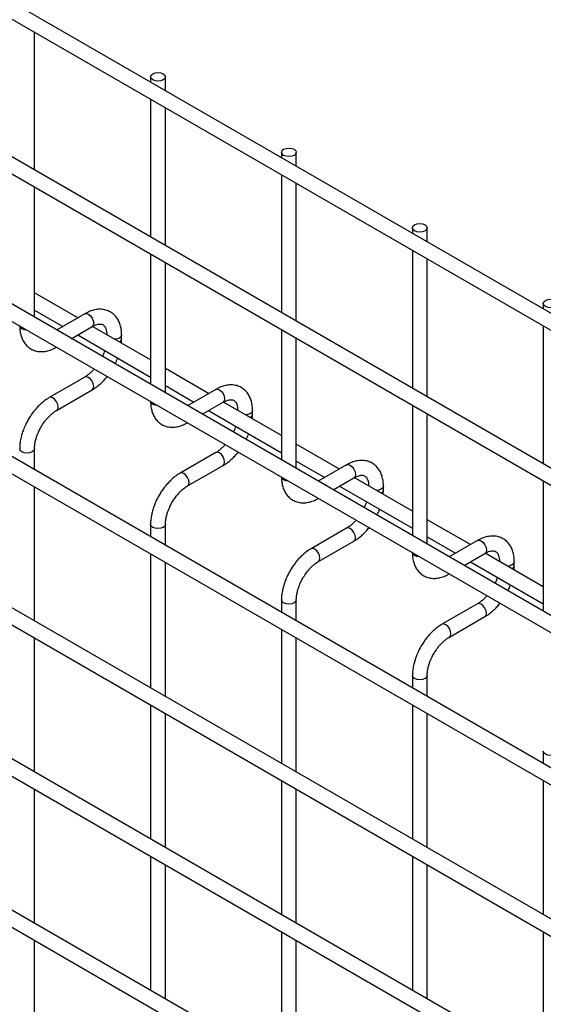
# Model space of a CAD drawing. Header units: inches. Extents: x 0.2 to 10.8, y 0.2 to 8.2.
# Tile 41 of 48: x 9.873 to 10.156, y 6.579 to 7.111. Entities that reach past the tile are written whole.
import ezdxf

# ---------------------------------------------------------------- set-up
doc = ezdxf.new("R2010")
doc.units = ezdxf.units.IN
doc.header["$MEASUREMENT"] = 0

msp = doc.modelspace()

# ---------------------------------------------------------------- linework, layer by layer
for p, q in [((10.57427, 6.71306), (8.10258, 8.13994)), ((8.09858, 8.13301), (10.57027, 6.70614)), ((10.57427, 6.62937), (8.10258, 8.05625)), ((8.09858, 8.04932), (10.57027, 6.62244)), ((8.09858, 7.9697), (10.57027, 6.54283)), ((10.48795, 6.59959), (8.18359, 7.92987)), ((10.57427, 6.46751), (8.10258, 7.89439)), ((8.09858, 7.88746), (10.57027, 6.46058)), ((10.57427, 6.38586), (8.10258, 7.81274)), ((8.09858, 7.80581), (10.57027, 6.37893)), ((10.57427, 6.3042), (8.10258, 7.73108)), ((8.09858, 7.72415), (10.57027, 6.29728)), ((10.57427, 6.22255), (8.10258, 7.64943)), ((8.09858, 7.6425), (10.57027, 6.21562)), ((9.88083, 7.02968), (9.88083, 7.10414)), ((9.94354, 7.08005), (9.94354, 7.07718)), ((9.95154, 7.07256), (9.95154, 7.08005)), ((9.94354, 7.06794), (9.94354, 6.99348)), ((9.95154, 6.98886), (9.95154, 7.06332)), ((10.01425, 7.03923), (10.01425, 7.03636)), ((10.02225, 7.03174), (10.02225, 7.03923)), ((10.01425, 7.02712), (10.01425, 6.95266)), ((9.88083, 6.95007), (9.88083, 7.02045)), ((10.02225, 6.94804), (10.02225, 7.0225)), ((10.08496, 6.9984), (10.08496, 6.99554)), ((10.09296, 6.99092), (10.09296, 6.9984)), ((9.94354, 6.98424), (9.94354, 6.91387)), ((10.08496, 6.9863), (10.08496, 6.91184)), ((9.95154, 6.90925), (9.95154, 6.97962)), ((10.09296, 6.90722), (10.09296, 6.98168)), ((9.90415, 6.94982), (9.88083, 6.96328)), ((10.15567, 6.95758), (10.15567, 6.95471)), ((9.88083, 6.95404), (9.89615, 6.9452)), ((9.90799, 6.95204), (9.89271, 6.94321)), ((9.90071, 6.93859), (9.91199, 6.94511)), ((9.94354, 6.92708), (9.91217, 6.94519)), ((10.15567, 6.94548), (10.15567, 6.87102)), ((9.90415, 6.94058), (9.94354, 6.91784)), ((9.92789, 6.93847), (9.92789, 6.94055)), ((10.01425, 6.94342), (10.01425, 6.87305)), ((10.02225, 6.86843), (10.02225, 6.9388)), ((9.97486, 6.909), (9.95154, 6.92246)), ((9.90799, 6.91786), (9.88879, 6.90678)), ((9.95154, 6.91322), (9.96686, 6.90438)), ((9.89279, 6.89985), (9.91199, 6.91094)), ((9.9787, 6.91122), (9.96342, 6.90239)), ((9.97142, 6.89777), (9.9827, 6.90429)), ((10.01425, 6.88626), (9.98288, 6.90437)), ((10.08496, 6.9026), (10.08496, 6.83223)), ((9.97486, 6.89976), (10.01425, 6.87702)), ((9.9986, 6.89765), (9.9986, 6.89973)), ((10.09296, 6.82761), (10.09296, 6.89798)), ((10.04557, 6.86818), (10.02225, 6.88164)), ((9.88083, 6.86783), (9.88083, 6.87913)), ((9.9787, 6.87704), (9.95951, 6.86596)), ((10.02225, 6.8724), (10.03757, 6.86356)), ((10.04941, 6.8704), (10.03413, 6.86157)), ((9.9635, 6.85903), (9.9827, 6.87012)), ((10.04213, 6.85695), (10.05341, 6.86347)), ((10.08496, 6.84544), (10.05359, 6.86355)), ((10.15567, 6.86178), (10.15567, 6.79141)), ((9.88083, 6.78617), (9.88083, 6.85859)), ((10.04557, 6.85894), (10.08496, 6.8362)), ((10.06931, 6.85683), (10.06931, 6.85891)), ((10.11628, 6.82736), (10.09296, 6.84082)), ((9.94354, 6.83831), (9.94354, 6.83162)), ((9.95154, 6.82701), (9.95154, 6.83831)), ((10.04941, 6.83622), (10.03022, 6.82514)), ((10.03422, 6.81821), (10.05341, 6.8293)), ((10.09296, 6.83158), (10.10828, 6.82274)), ((10.12012, 6.82958), (10.10484, 6.82075)), ((9.94354, 6.82239), (9.94354, 6.74997)), ((10.11284, 6.81613), (10.12412, 6.82265)), ((10.15567, 6.80462), (10.1243, 6.82273)), ((9.95154, 6.74535), (9.95154, 6.81777)), ((10.11628, 6.81812), (10.15567, 6.79538)), ((10.14002, 6.81601), (10.14002, 6.81809)), ((10.01425, 6.79749), (10.01425, 6.7908)), ((10.02225, 6.78619), (10.02225, 6.79749)), ((10.12012, 6.7954), (10.10093, 6.78432)), ((10.10493, 6.77739), (10.12412, 6.78848)), ((10.01425, 6.78157), (10.01425, 6.70915)), ((9.88083, 6.70452), (9.88083, 6.77694)), ((10.02225, 6.70453), (10.02225, 6.77695)), ((10.08496, 6.75667), (10.08496, 6.74998)), ((10.09296, 6.74537), (10.09296, 6.75667)), ((9.94354, 6.74073), (9.94354, 6.66832)), ((10.08496, 6.74075), (10.08496, 6.66833)), ((9.95154, 6.6637), (9.95154, 6.73611)), ((10.09296, 6.66371), (10.09296, 6.73613)), ((10.15567, 6.71585), (10.15567, 6.70916)), ((9.88083, 6.62286), (9.88083, 6.69528)), ((10.01425, 6.69991), (10.01425, 6.6275)), ((10.02225, 6.62288), (10.02225, 6.69529)), ((10.15567, 6.69993), (10.15567, 6.62751)), ((9.94354, 6.65908), (9.94354, 6.58666)), ((10.08496, 6.65909), (10.08496, 6.58668)), ((9.95154, 6.58204), (9.95154, 6.65446)), ((10.09296, 6.58206), (10.09296, 6.65447)), ((10.01425, 6.61826), (10.01425, 6.54584)), ((10.15567, 6.61827), (10.15567, 6.54586)), ((9.88083, 6.54121), (9.88083, 6.61363)), ((10.02225, 6.54122), (10.02225, 6.61364))]:
    msp.add_line(p, q)
at = {"flags": 128}
for points in [[(9.95037, 7.08168), (9.95124, 7.08093), (9.95154, 7.08005), (9.95124, 7.07916), (9.95037, 7.07841), (9.94907, 7.07791), (9.94754, 7.07774), (9.94601, 7.07791), (9.94471, 7.07841), (9.94384, 7.07916), (9.94354, 7.08005), (9.94384, 7.08093), (9.94471, 7.08168), (9.94601, 7.08218), (9.94754, 7.08235), (9.94907, 7.08218), (9.95037, 7.08168)], [(10.02108, 7.04086), (10.02195, 7.04011), (10.02225, 7.03923), (10.02195, 7.03834), (10.02108, 7.03759), (10.01978, 7.03709), (10.01825, 7.03692), (10.01672, 7.03709), (10.01542, 7.03759), (10.01455, 7.03834), (10.01425, 7.03923), (10.01455, 7.04011), (10.01542, 7.04086), (10.01672, 7.04136), (10.01825, 7.04153), (10.01978, 7.04136), (10.02108, 7.04086)], [(10.09179, 7.00004), (10.09266, 6.99929), (10.09296, 6.9984), (10.09266, 6.99752), (10.09179, 6.99677), (10.09049, 6.99627), (10.08896, 6.9961), (10.08743, 6.99627), (10.08613, 6.99677), (10.08527, 6.99752), (10.08496, 6.9984), (10.08527, 6.99929), (10.08613, 7.00004), (10.08743, 7.00054), (10.08896, 7.00071), (10.09049, 7.00054), (10.09179, 7.00004)], [(10.1625, 6.95922), (10.16337, 6.95847), (10.16367, 6.95758), (10.16337, 6.9567), (10.1625, 6.95595), (10.1612, 6.95545), (10.15967, 6.95528), (10.15814, 6.95545), (10.15684, 6.95595), (10.15598, 6.9567), (10.15567, 6.95758), (10.15598, 6.95847), (10.15684, 6.95922), (10.15814, 6.95972), (10.15967, 6.95989), (10.1612, 6.95972), (10.1625, 6.95922)], [(9.90799, 6.95204), (9.90891, 6.95222), (9.90999, 6.95184)], [(9.90999, 6.95184), (9.91107, 6.95097), (9.91199, 6.94973), (9.91261, 6.94831), (9.91282, 6.94694), (9.91261, 6.94581), (9.91199, 6.94511), (9.91199, 6.94511)], [(9.874, 6.94392), (9.87313, 6.94467), (9.87283, 6.94545)], [(9.87664, 6.94325), (9.8753, 6.94342), (9.874, 6.94392)], [(9.92789, 6.94054), (9.92758, 6.93967), (9.92672, 6.93892), (9.92542, 6.93842), (9.92419, 6.93825)], [(9.91282, 6.91277), (9.91261, 6.91414), (9.91199, 6.91556), (9.91107, 6.91679), (9.90999, 6.91767), (9.90891, 6.91804), (9.90799, 6.91786)], [(9.91199, 6.91094), (9.91199, 6.91094), (9.91261, 6.91164), (9.91282, 6.91277)], [(9.9787, 6.91122), (9.97962, 6.91139), (9.9807, 6.91102)], [(9.9807, 6.91102), (9.98179, 6.91014), (9.9827, 6.90891), (9.98332, 6.90749), (9.98353, 6.90612), (9.98332, 6.90499), (9.9827, 6.90429), (9.9827, 6.90429)], [(9.89079, 6.90658), (9.88971, 6.90696), (9.88879, 6.90678), (9.88878, 6.90677)], [(9.89279, 6.89985), (9.89279, 6.89985), (9.89341, 6.90056), (9.89362, 6.90168), (9.89341, 6.90306), (9.89279, 6.90447), (9.89188, 6.90571), (9.89079, 6.90658)], [(9.94471, 6.9031), (9.94384, 6.90385), (9.94354, 6.90463)], [(9.94736, 6.90243), (9.94601, 6.9026), (9.94471, 6.9031)], [(9.9986, 6.89972), (9.99829, 6.89884), (9.99743, 6.8981), (9.99613, 6.8976), (9.9949, 6.89743)], [(9.88083, 6.87914), (9.88083, 6.87913), (9.88052, 6.87825), (9.87966, 6.8775), (9.87836, 6.877), (9.87683, 6.87682), (9.8753, 6.877), (9.874, 6.8775), (9.87313, 6.87825), (9.87283, 6.87913), (9.87283, 6.87914)], [(9.98353, 6.87195), (9.98332, 6.87332), (9.9827, 6.87473), (9.98179, 6.87597), (9.9807, 6.87685), (9.97962, 6.87722), (9.9787, 6.87704)], [(9.9827, 6.87012), (9.9827, 6.87012), (9.98332, 6.87082), (9.98353, 6.87195)], [(10.04941, 6.8704), (10.05033, 6.87057), (10.05141, 6.8702)], [(9.9615, 6.86576), (9.96042, 6.86614), (9.9595, 6.86596), (9.95949, 6.86595)], [(9.9635, 6.85903), (9.9635, 6.85903), (9.96412, 6.85974), (9.96433, 6.86086), (9.96412, 6.86224), (9.9635, 6.86365), (9.96259, 6.86489), (9.9615, 6.86576)], [(10.05141, 6.8702), (10.0525, 6.86932), (10.05341, 6.86809), (10.05403, 6.86667), (10.05424, 6.8653), (10.05403, 6.86417), (10.05341, 6.86347), (10.05341, 6.86347)], [(10.01542, 6.86228), (10.01455, 6.86303), (10.01425, 6.86381)], [(10.01807, 6.86161), (10.01672, 6.86178), (10.01542, 6.86228)], [(10.06931, 6.8589), (10.069, 6.85802), (10.06814, 6.85728), (10.06684, 6.85677), (10.06561, 6.85661)], [(9.95154, 6.83832), (9.95154, 6.83831), (9.95124, 6.83742), (9.95037, 6.83668), (9.94907, 6.83618), (9.94754, 6.836), (9.94601, 6.83618), (9.94471, 6.83668), (9.94384, 6.83742), (9.94354, 6.83831), (9.94354, 6.83832)], [(10.05424, 6.83113), (10.05403, 6.8325), (10.05341, 6.83391), (10.0525, 6.83515), (10.05141, 6.83603), (10.05033, 6.8364), (10.04941, 6.83622)], [(10.05341, 6.8293), (10.05341, 6.8293), (10.05403, 6.83), (10.05424, 6.83113)], [(10.12012, 6.82958), (10.12104, 6.82975), (10.12212, 6.82938)], [(10.12212, 6.82938), (10.12321, 6.8285), (10.12412, 6.82727), (10.12474, 6.82585), (10.12495, 6.82448), (10.12474, 6.82335), (10.12412, 6.82265), (10.12412, 6.82265)], [(10.03222, 6.82494), (10.03113, 6.82532), (10.03022, 6.82514), (10.0302, 6.82513)], [(10.03421, 6.81821), (10.03422, 6.81821), (10.03483, 6.81892), (10.03504, 6.82004), (10.03483, 6.82142), (10.03422, 6.82283), (10.0333, 6.82407), (10.03222, 6.82494)], [(10.08613, 6.82146), (10.08527, 6.82221), (10.08497, 6.82299)], [(10.08878, 6.82079), (10.08743, 6.82096), (10.08613, 6.82146)], [(10.14002, 6.81808), (10.13971, 6.8172), (10.13885, 6.81645), (10.13755, 6.81595), (10.13633, 6.81579)], [(10.02225, 6.7975), (10.02225, 6.79749), (10.02195, 6.7966), (10.02108, 6.79586), (10.01978, 6.79535), (10.01825, 6.79518), (10.01672, 6.79535), (10.01542, 6.79586), (10.01455, 6.7966), (10.01425, 6.79749), (10.01425, 6.7975)], [(10.12495, 6.79031), (10.12474, 6.79168), (10.12412, 6.79309), (10.12321, 6.79433), (10.12212, 6.79521), (10.12104, 6.79558), (10.12012, 6.7954)], [(10.12412, 6.78848), (10.12412, 6.78848), (10.12474, 6.78918), (10.12495, 6.79031)], [(10.10293, 6.78412), (10.10184, 6.7845), (10.10093, 6.78432), (10.10091, 6.78431)], [(10.10492, 6.77739), (10.10493, 6.77739), (10.10554, 6.7781), (10.10575, 6.77922), (10.10554, 6.7806), (10.10493, 6.78201), (10.10401, 6.78325), (10.10293, 6.78412)], [(10.09296, 6.75668), (10.09296, 6.75667), (10.09266, 6.75578), (10.09179, 6.75503), (10.09049, 6.75453), (10.08896, 6.75436), (10.08743, 6.75453), (10.08613, 6.75503), (10.08527, 6.75578), (10.08496, 6.75667), (10.08496, 6.75668)], [(10.16367, 6.71586), (10.16367, 6.71585), (10.16337, 6.71496), (10.1625, 6.71421), (10.1612, 6.71371), (10.15967, 6.71354), (10.15814, 6.71371), (10.15684, 6.71421), (10.15598, 6.71496), (10.15567, 6.71585), (10.15567, 6.71586)]]:
    msp.add_lwpolyline(points, dxfattribs=at)
for centre in [(9.92568, 6.93881), (9.99639, 6.89799), (10.0671, 6.85717), (10.13781, 6.81635)]:
    msp.add_arc(centre, 0.00224, 296.5234, 350.8093)
for points, knots in [([(9.92785, 6.94054), (9.92785, 6.94113), (9.92785, 6.9426), (9.92749, 6.94482), (9.92678, 6.94718), (9.9257, 6.94934), (9.92422, 6.95124), (9.92233, 6.95281), (9.92001, 6.95395), (9.91743, 6.95451), (9.91474, 6.95447), (9.91209, 6.9539), (9.90982, 6.95307), (9.90848, 6.95227), (9.908, 6.95199)], [0, 0, 0, 0, 0.055592, 0.138527, 0.222447, 0.30698, 0.392218, 0.479262, 0.570513, 0.669513, 0.760726, 0.854051, 0.947574, 1, 1, 1, 1]), ([(9.87286, 6.94557), (9.87286, 6.94499), (9.87286, 6.94352), (9.87322, 6.9413), (9.87392, 6.93894), (9.875, 6.93677), (9.87647, 6.93486), (9.87836, 6.93328), (9.88067, 6.93212), (9.88324, 6.93156), (9.88593, 6.93157), (9.88859, 6.93212), (9.89089, 6.93296), (9.89227, 6.93377), (9.89279, 6.93407)], [0, 0, 0, 0, 0.054399, 0.137173, 0.220932, 0.305308, 0.390376, 0.477209, 0.568163, 0.66675, 0.757718, 0.850824, 0.944202, 1, 1, 1, 1]), ([(9.91199, 6.94509), (9.91241, 6.94533), (9.91333, 6.94583), (9.91462, 6.94627), (9.9158, 6.94649), (9.9168, 6.94646), (9.91763, 6.94623), (9.91828, 6.94581), (9.91891, 6.94503), (9.91943, 6.94395), (9.91977, 6.94247), (9.91992, 6.9413), (9.91988, 6.94058), (9.91988, 6.94054)], [0, 0, 0, 0, 0.076341, 0.164647, 0.254489, 0.348472, 0.453572, 0.589697, 0.695681, 0.796643, 0.895926, 0.994247, 1, 1, 1, 1]), ([(9.92774, 6.9362), (9.9278, 6.93668), (9.9279, 6.93745), (9.92787, 6.93818), (9.92785, 6.93845)], [0, 0, 0, 0, 0.629491, 1, 1, 1, 1]), ([(9.91877, 6.93214), (9.9186, 6.93167), (9.91824, 6.93063), (9.9178, 6.92954), (9.91749, 6.92895), (9.91747, 6.92892)], [0, 0, 0, 0, 0.438922, 0.964949, 1, 1, 1, 1]), ([(9.92438, 6.92493), (9.92461, 6.92535), (9.92507, 6.92623), (9.92552, 6.9273), (9.92575, 6.92793), (9.9258, 6.92808)], [0, 0, 0, 0, 0.408976, 0.858362, 1, 1, 1, 1]), ([(9.91308, 6.92221), (9.91291, 6.92201), (9.9123, 6.92128), (9.91115, 6.92018), (9.90968, 6.91896), (9.9086, 6.91819), (9.90806, 6.91791), (9.908, 6.91788)], [0, 0, 0, 0, 0.106378, 0.380972, 0.668987, 0.961945, 1, 1, 1, 1]), ([(9.91199, 6.91099), (9.91235, 6.91118), (9.91353, 6.91182), (9.91539, 6.91325), (9.91748, 6.91514), (9.91904, 6.91679), (9.91986, 6.91783), (9.92012, 6.91815)], [0, 0, 0, 0, 0.12332, 0.400048, 0.657251, 0.892098, 1, 1, 1, 1]), ([(9.99856, 6.89972), (9.99856, 6.90031), (9.99856, 6.90178), (9.9982, 6.904), (9.99749, 6.90636), (9.99641, 6.90852), (9.99493, 6.91042), (9.99304, 6.91199), (9.99072, 6.91313), (9.98814, 6.91368), (9.98545, 6.91365), (9.9828, 6.91308), (9.98053, 6.91225), (9.97919, 6.91145), (9.97871, 6.91117)], [0, 0, 0, 0, 0.055592, 0.138527, 0.222447, 0.30698, 0.392218, 0.479262, 0.570513, 0.669513, 0.760726, 0.854051, 0.947574, 1, 1, 1, 1]), ([(9.8888, 6.90673), (9.88847, 6.90655), (9.88731, 6.90593), (9.88547, 6.90452), (9.88335, 6.90264), (9.8816, 6.90076), (9.88009, 6.89889), (9.87873, 6.897), (9.87788, 6.8956), (9.87745, 6.89489)], [0, 0, 0, 0, 0.076054, 0.263021, 0.437352, 0.597786, 0.719603, 0.857444, 1, 1, 1, 1]), ([(9.94357, 6.90475), (9.94357, 6.90417), (9.94357, 6.9027), (9.94393, 6.90048), (9.94463, 6.89812), (9.94571, 6.89595), (9.94718, 6.89404), (9.94907, 6.89246), (9.95138, 6.8913), (9.95395, 6.89074), (9.95664, 6.89075), (9.9593, 6.8913), (9.9616, 6.89214), (9.96298, 6.89295), (9.9635, 6.89325)], [0, 0, 0, 0, 0.054399, 0.137173, 0.220932, 0.305308, 0.390376, 0.477209, 0.568163, 0.66675, 0.757718, 0.850824, 0.944202, 1, 1, 1, 1]), ([(9.9827, 6.90427), (9.98313, 6.90451), (9.98404, 6.90501), (9.98533, 6.90545), (9.98651, 6.90567), (9.98751, 6.90564), (9.98834, 6.90541), (9.98899, 6.90499), (9.98962, 6.90421), (9.99014, 6.90313), (9.99048, 6.90165), (9.99063, 6.90048), (9.99059, 6.89976), (9.99059, 6.89972)], [0, 0, 0, 0, 0.076341, 0.164647, 0.254489, 0.348472, 0.453572, 0.589697, 0.695681, 0.796643, 0.895926, 0.994247, 1, 1, 1, 1]), ([(9.88438, 6.89089), (9.88494, 6.89179), (9.88572, 6.89306), (9.88703, 6.89476), (9.88818, 6.89611), (9.8896, 6.89752), (9.89108, 6.89874), (9.89217, 6.89952), (9.89272, 6.8998), (9.89279, 6.89984)], [0, 0, 0, 0, 0.233186, 0.328025, 0.483332, 0.641352, 0.807119, 0.975755, 1, 1, 1, 1]), ([(9.99845, 6.89538), (9.99851, 6.89586), (9.99861, 6.89663), (9.99858, 6.89736), (9.99856, 6.89763)], [0, 0, 0, 0, 0.629491, 1, 1, 1, 1]), ([(9.87745, 6.89489), (9.87684, 6.89376), (9.87598, 6.89216), (9.87495, 6.88972), (9.8742, 6.88762), (9.87351, 6.88513), (9.87304, 6.88257), (9.87282, 6.88054), (9.87285, 6.87943), (9.87286, 6.87914)], [0, 0, 0, 0, 0.22114, 0.311302, 0.459898, 0.612592, 0.774999, 0.943044, 1, 1, 1, 1]), ([(9.88084, 6.87914), (9.88086, 6.87972), (9.88089, 6.88094), (9.88124, 6.88302), (9.88177, 6.88502), (9.88243, 6.88688), (9.88324, 6.8888), (9.88396, 6.89012), (9.88438, 6.89089)], [0, 0, 0, 0, 0.169323, 0.3523726, 0.5340519, 0.6675763, 0.8056351, 1, 1, 1, 1]), ([(9.98948, 6.89132), (9.98931, 6.89085), (9.98895, 6.88981), (9.98851, 6.88872), (9.9882, 6.88813), (9.98818, 6.8881)], [0, 0, 0, 0, 0.438922, 0.964949, 1, 1, 1, 1]), ([(9.99509, 6.88411), (9.99532, 6.88453), (9.99578, 6.88541), (9.99624, 6.88648), (9.99646, 6.88711), (9.99651, 6.88726)], [0, 0, 0, 0, 0.408976, 0.858362, 1, 1, 1, 1]), ([(9.98379, 6.88139), (9.98362, 6.88119), (9.98301, 6.88046), (9.98186, 6.87936), (9.98039, 6.87814), (9.97931, 6.87737), (9.97877, 6.87709), (9.97871, 6.87706)], [0, 0, 0, 0, 0.106378, 0.380972, 0.668987, 0.961945, 1, 1, 1, 1]), ([(9.9827, 6.87017), (9.98306, 6.87036), (9.98424, 6.871), (9.9861, 6.87243), (9.98819, 6.87432), (9.98975, 6.87597), (9.99057, 6.87701), (9.99083, 6.87733)], [0, 0, 0, 0, 0.12332, 0.400048, 0.657251, 0.892098, 1, 1, 1, 1]), ([(10.06928, 6.85889), (10.06928, 6.85949), (10.06927, 6.86096), (10.06891, 6.86318), (10.06821, 6.86554), (10.06712, 6.8677), (10.06564, 6.8696), (10.06375, 6.87117), (10.06143, 6.87231), (10.05886, 6.87286), (10.05616, 6.87283), (10.05351, 6.87226), (10.05124, 6.87143), (10.0499, 6.87063), (10.04942, 6.87035)], [0, 0, 0, 0, 0.055592, 0.138527, 0.222447, 0.30698, 0.392218, 0.479262, 0.570513, 0.669513, 0.760726, 0.854051, 0.947574, 1, 1, 1, 1]), ([(9.95951, 6.86591), (9.95918, 6.86573), (9.95802, 6.86511), (9.95618, 6.8637), (9.95406, 6.86182), (9.95231, 6.85994), (9.9508, 6.85807), (9.94944, 6.85618), (9.94859, 6.85478), (9.94816, 6.85407)], [0, 0, 0, 0, 0.076054, 0.263021, 0.437352, 0.597786, 0.719603, 0.857444, 1, 1, 1, 1]), ([(10.01428, 6.86393), (10.01428, 6.86335), (10.01428, 6.86188), (10.01464, 6.85966), (10.01534, 6.8573), (10.01642, 6.85513), (10.0179, 6.85322), (10.01978, 6.85164), (10.02209, 6.85048), (10.02466, 6.84992), (10.02735, 6.84993), (10.03001, 6.85048), (10.03232, 6.85132), (10.03369, 6.85213), (10.03421, 6.85243)], [0, 0, 0, 0, 0.054399, 0.137173, 0.220932, 0.305308, 0.390376, 0.477209, 0.568163, 0.66675, 0.757718, 0.850824, 0.944202, 1, 1, 1, 1]), ([(10.05341, 6.86345), (10.05384, 6.86369), (10.05475, 6.86419), (10.05604, 6.86463), (10.05722, 6.86485), (10.05822, 6.86482), (10.05905, 6.86459), (10.0597, 6.86417), (10.06033, 6.86339), (10.06085, 6.86231), (10.06119, 6.86083), (10.06135, 6.85966), (10.0613, 6.85894), (10.0613, 6.8589)], [0, 0, 0, 0, 0.0763405, 0.1646466, 0.2544891, 0.3484721, 0.4535719, 0.5896971, 0.6956808, 0.7966431, 0.8959258, 0.9942469, 1, 1, 1, 1]), ([(9.95509, 6.85007), (9.95565, 6.85097), (9.95643, 6.85224), (9.95774, 6.85394), (9.95889, 6.85529), (9.96031, 6.8567), (9.96179, 6.85792), (9.96288, 6.8587), (9.96343, 6.85898), (9.9635, 6.85902)], [0, 0, 0, 0, 0.233186, 0.328025, 0.483332, 0.641352, 0.807119, 0.975755, 1, 1, 1, 1]), ([(10.06917, 6.85456), (10.06922, 6.85504), (10.06932, 6.85581), (10.06929, 6.85654), (10.06928, 6.85681)], [0, 0, 0, 0, 0.629491, 1, 1, 1, 1]), ([(9.94816, 6.85407), (9.94755, 6.85294), (9.94669, 6.85134), (9.94566, 6.8489), (9.94491, 6.8468), (9.94422, 6.84431), (9.94376, 6.84175), (9.94353, 6.83972), (9.94356, 6.83861), (9.94357, 6.83832)], [0, 0, 0, 0, 0.22114, 0.311302, 0.459898, 0.612592, 0.774999, 0.943044, 1, 1, 1, 1]), ([(9.95155, 6.83832), (9.95157, 6.8389), (9.9516, 6.84012), (9.95195, 6.84219), (9.95248, 6.8442), (9.95314, 6.84606), (9.95395, 6.84797), (9.95467, 6.8493), (9.95509, 6.85007)], [0, 0, 0, 0, 0.169323, 0.352373, 0.534052, 0.667576, 0.805635, 1, 1, 1, 1]), ([(10.06019, 6.8505), (10.06002, 6.85003), (10.05966, 6.84899), (10.05922, 6.8479), (10.05891, 6.84731), (10.05889, 6.84728)], [0, 0, 0, 0, 0.438922, 0.964949, 1, 1, 1, 1]), ([(10.0658, 6.84329), (10.06603, 6.84371), (10.06649, 6.84459), (10.06695, 6.84566), (10.06717, 6.84629), (10.06722, 6.84644)], [0, 0, 0, 0, 0.408976, 0.858362, 1, 1, 1, 1]), ([(10.0545, 6.84057), (10.05433, 6.84037), (10.05372, 6.83964), (10.05257, 6.83854), (10.0511, 6.83732), (10.05002, 6.83655), (10.04948, 6.83627), (10.04942, 6.83624)], [0, 0, 0, 0, 0.106378, 0.380972, 0.668987, 0.961945, 1, 1, 1, 1]), ([(10.05341, 6.82935), (10.05377, 6.82954), (10.05495, 6.83018), (10.05681, 6.83161), (10.0589, 6.8335), (10.06046, 6.83515), (10.06128, 6.83619), (10.06154, 6.83651)], [0, 0, 0, 0, 0.12332, 0.400048, 0.657251, 0.892098, 1, 1, 1, 1]), ([(10.13999, 6.81807), (10.13999, 6.81867), (10.13998, 6.82014), (10.13962, 6.82236), (10.13892, 6.82472), (10.13783, 6.82688), (10.13635, 6.82878), (10.13446, 6.83035), (10.13214, 6.83149), (10.12957, 6.83204), (10.12688, 6.83201), (10.12422, 6.83144), (10.12196, 6.83061), (10.12061, 6.82981), (10.12013, 6.82953)], [0, 0, 0, 0, 0.0555917, 0.1385273, 0.2224467, 0.3069802, 0.3922177, 0.479262, 0.5705133, 0.6695129, 0.7607256, 0.8540506, 0.947574, 1, 1, 1, 1]), ([(10.03022, 6.82509), (10.02989, 6.82491), (10.02873, 6.82429), (10.02689, 6.82288), (10.02477, 6.82099), (10.02302, 6.81912), (10.02151, 6.81725), (10.02015, 6.81536), (10.0193, 6.81396), (10.01888, 6.81325)], [0, 0, 0, 0, 0.076054, 0.263021, 0.437352, 0.597786, 0.719603, 0.857444, 1, 1, 1, 1]), ([(10.08499, 6.82311), (10.08499, 6.82253), (10.08499, 6.82106), (10.08535, 6.81884), (10.08605, 6.81648), (10.08713, 6.81431), (10.08861, 6.8124), (10.09049, 6.81082), (10.0928, 6.80966), (10.09537, 6.80909), (10.09806, 6.80911), (10.10072, 6.80966), (10.10303, 6.8105), (10.1044, 6.81131), (10.10492, 6.81161)], [0, 0, 0, 0, 0.054399, 0.137173, 0.220932, 0.305308, 0.390376, 0.477209, 0.568163, 0.66675, 0.757718, 0.850824, 0.944202, 1, 1, 1, 1]), ([(10.12412, 6.82263), (10.12455, 6.82287), (10.12547, 6.82337), (10.12675, 6.82381), (10.12793, 6.82403), (10.12893, 6.824), (10.12976, 6.82377), (10.13041, 6.82335), (10.13104, 6.82257), (10.13156, 6.82149), (10.1319, 6.82001), (10.13206, 6.81884), (10.13201, 6.81812), (10.13201, 6.81808)], [0, 0, 0, 0, 0.0763405, 0.1646466, 0.2544891, 0.3484721, 0.4535719, 0.5896971, 0.6956808, 0.7966431, 0.8959258, 0.9942469, 1, 1, 1, 1]), ([(10.0258, 6.80925), (10.02636, 6.81015), (10.02714, 6.81142), (10.02845, 6.81312), (10.0296, 6.81447), (10.03102, 6.81588), (10.0325, 6.8171), (10.03359, 6.81788), (10.03414, 6.81816), (10.03421, 6.8182)], [0, 0, 0, 0, 0.233186, 0.328025, 0.483332, 0.641352, 0.807119, 0.975755, 1, 1, 1, 1]), ([(10.01888, 6.81325), (10.01826, 6.81212), (10.0174, 6.81052), (10.01637, 6.80808), (10.01562, 6.80598), (10.01493, 6.80349), (10.01447, 6.80093), (10.01424, 6.7989), (10.01427, 6.79778), (10.01428, 6.7975)], [0, 0, 0, 0, 0.22114, 0.311302, 0.459898, 0.612592, 0.774999, 0.943044, 1, 1, 1, 1]), ([(10.13988, 6.81374), (10.13994, 6.81422), (10.14003, 6.81499), (10.14, 6.81572), (10.13999, 6.81599)], [0, 0, 0, 0, 0.629491, 1, 1, 1, 1]), ([(10.02226, 6.7975), (10.02228, 6.79808), (10.02231, 6.7993), (10.02266, 6.80137), (10.02319, 6.80338), (10.02385, 6.80524), (10.02466, 6.80715), (10.02538, 6.80848), (10.0258, 6.80925)], [0, 0, 0, 0, 0.169323, 0.3523726, 0.5340519, 0.6675763, 0.8056351, 1, 1, 1, 1]), ([(10.1309, 6.80968), (10.13073, 6.80921), (10.13037, 6.80817), (10.12993, 6.80708), (10.12962, 6.80649), (10.1296, 6.80645)], [0, 0, 0, 0, 0.438922, 0.964949, 1, 1, 1, 1]), ([(10.13652, 6.80247), (10.13674, 6.80289), (10.13721, 6.80377), (10.13766, 6.80484), (10.13788, 6.80547), (10.13793, 6.80562)], [0, 0, 0, 0, 0.408976, 0.858362, 1, 1, 1, 1]), ([(10.12521, 6.79975), (10.12504, 6.79955), (10.12443, 6.79882), (10.12328, 6.79772), (10.12181, 6.7965), (10.12073, 6.79573), (10.12019, 6.79545), (10.12013, 6.79542)], [0, 0, 0, 0, 0.106378, 0.380972, 0.668987, 0.961945, 1, 1, 1, 1]), ([(10.12412, 6.78853), (10.12448, 6.78872), (10.12566, 6.78936), (10.12752, 6.79079), (10.12961, 6.79268), (10.13117, 6.79433), (10.13199, 6.79537), (10.13225, 6.79569)], [0, 0, 0, 0, 0.12332, 0.400048, 0.657251, 0.892098, 1, 1, 1, 1]), ([(10.10093, 6.78427), (10.1006, 6.78409), (10.09945, 6.78347), (10.0976, 6.78206), (10.09548, 6.78017), (10.09373, 6.7783), (10.09222, 6.77643), (10.09086, 6.77454), (10.09001, 6.77314), (10.08959, 6.77243)], [0, 0, 0, 0, 0.076054, 0.263021, 0.437352, 0.597786, 0.719603, 0.857444, 1, 1, 1, 1]), ([(10.09651, 6.76843), (10.09707, 6.76933), (10.09785, 6.7706), (10.09916, 6.7723), (10.10031, 6.77365), (10.10173, 6.77506), (10.10321, 6.77628), (10.1043, 6.77706), (10.10485, 6.77734), (10.10492, 6.77738)], [0, 0, 0, 0, 0.2331862, 0.328025, 0.4833317, 0.6413519, 0.8071191, 0.9757554, 1, 1, 1, 1]), ([(10.08959, 6.77243), (10.08897, 6.7713), (10.08811, 6.7697), (10.08708, 6.76726), (10.08633, 6.76516), (10.08564, 6.76267), (10.08518, 6.76011), (10.08495, 6.75808), (10.08499, 6.75696), (10.08499, 6.75668)], [0, 0, 0, 0, 0.22114, 0.311302, 0.459898, 0.612592, 0.774999, 0.943044, 1, 1, 1, 1]), ([(10.09297, 6.75668), (10.09299, 6.75726), (10.09302, 6.75848), (10.09337, 6.76055), (10.09391, 6.76256), (10.09456, 6.76442), (10.09537, 6.76633), (10.09609, 6.76766), (10.09651, 6.76843)], [0, 0, 0, 0, 0.169323, 0.352373, 0.534052, 0.667576, 0.805635, 1, 1, 1, 1])]:
    msp.add_open_spline(points, degree=3, knots=knots)

doc.saveas('drawing.dxf')
